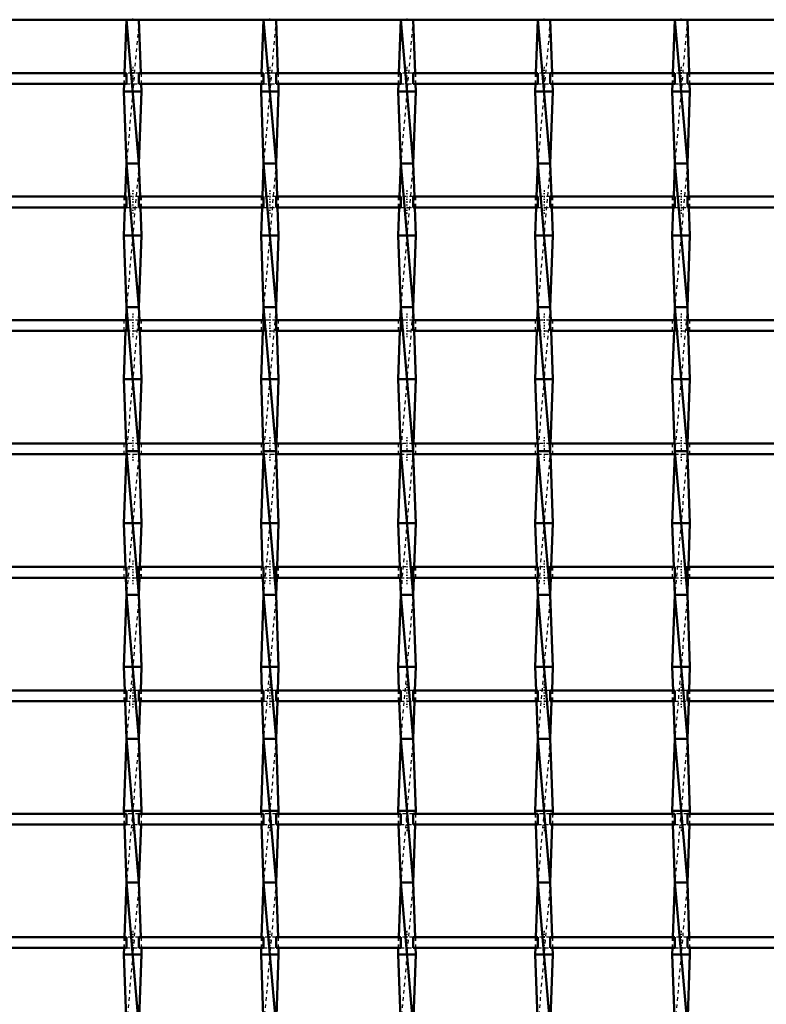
# Model space of a CAD drawing. Header units: millimetres. Extents: x -1015 to 657, y -500 to 954.
# Tile 26 of 30: x 26 to 233, y 223 to 497. Entities that reach past the tile are written whole.
import ezdxf

# ---------------------------------------------------------------- set-up
doc = ezdxf.new("R2010")
doc.units = ezdxf.units.MM
doc.linetypes.add('Center', pattern=[1.5, 0.45, -0.5, 0.05, -0.5])
doc.linetypes.add('Dashed', pattern=[2, 1, -1])
for name, color, linetype, lineweight in [('2d ConnectionPoints', 7, 'Continuous', 50), ('AM_0', 7, 'Continuous', 50), ('AM_7', 7, 'Center', 25), ('AM_9', 6, 'Dashed', 25)]:
    doc.layers.add(name, color=color, linetype=linetype, lineweight=lineweight)

# ---------------------------------------------------------------- blocks, each defined once
blk = doc.blocks.new('20_i7t7wnk6egn8cx2v2fqagzq2a________0_in_LSSP33034383111200100035010_4')
at = {"layer": 'AM_0'}
for p, q in [((55.42, 497), (54.88, 482.12)), ((55.42, 497), (58.88, 457)), ((58.88, 497), (55.42, 497)), ((58.88, 497), (59.42, 482.12)), ((54.78, 479.12), (54.7, 477)), ((59.6, 477), (54.7, 477)), ((54.7, 477), (55.42, 457)), ((59.6, 477), (58.88, 457)), ((59.52, 479.12), (59.6, 477)), ((55.42, 457), (55.09, 447.79)), ((58.88, 457), (55.42, 457)), ((55.42, 457), (58.88, 417)), ((58.88, 457), (59.21, 447.79)), ((54.98, 444.79), (54.7, 437)), ((59.32, 444.79), (59.6, 437)), ((59.6, 437), (54.7, 437)), ((54.7, 437), (55.42, 417)), ((59.6, 437), (58.88, 417)), ((55.42, 417), (55.29, 413.46)), ((55.42, 417), (58.88, 377)), ((58.88, 417), (55.42, 417)), ((58.88, 417), (59.01, 413.46)), ((55.18, 410.46), (54.7, 397)), ((59.12, 410.46), (59.6, 397)), ((59.6, 397), (54.7, 397)), ((54.7, 397), (55.34, 379.13)), ((59.6, 397), (58.96, 379.13)), ((55.39, 376.13), (54.7, 357)), ((55.42, 377), (58.88, 337)), ((58.88, 377), (55.42, 377)), ((58.91, 376.13), (59.6, 357)), ((59.6, 357), (54.7, 357)), ((54.7, 357), (55.14, 344.8)), ((59.6, 357), (59.16, 344.8)), ((55.25, 341.8), (55.42, 337)), ((59.05, 341.8), (58.88, 337)), ((55.42, 337), (54.7, 317)), ((58.88, 337), (55.42, 337)), ((55.42, 337), (58.88, 297)), ((58.88, 337), (59.6, 317)), ((54.7, 317), (54.93, 310.47)), ((59.6, 317), (54.7, 317)), ((59.6, 317), (59.37, 310.47)), ((55.04, 307.47), (55.42, 297)), ((59.26, 307.47), (58.88, 297)), ((55.42, 297), (54.7, 277)), ((58.88, 297), (55.42, 297)), ((55.42, 297), (58.88, 257)), ((58.88, 297), (59.6, 277)), ((59.6, 277), (54.7, 277)), ((54.7, 277), (54.73, 276.14)), ((59.6, 277), (59.57, 276.14)), ((54.84, 273.14), (55.42, 257)), ((59.46, 273.14), (58.88, 257)), ((55.42, 257), (54.87, 241.81)), ((55.42, 257), (58.88, 217)), ((58.88, 257), (55.42, 257)), ((58.88, 257), (59.43, 241.81)), ((54.76, 238.81), (54.7, 237)), ((59.54, 238.81), (59.6, 237)), ((54.7, 237), (55.42, 217)), ((59.6, 237), (54.7, 237)), ((59.6, 237), (58.88, 217))]:
    blk.add_line(p, q, dxfattribs=at)
at = {"layer": 'AM_9'}
for p, q in [((58.88, 497), (55.42, 457)), ((54.88, 482.12), (54.78, 479.12)), ((59.42, 482.12), (59.52, 479.12)), ((58.88, 457), (55.42, 417)), ((55.09, 447.79), (54.98, 444.79)), ((59.21, 447.79), (59.32, 444.79)), ((58.88, 417), (55.42, 377)), ((55.29, 413.46), (55.18, 410.46)), ((59.01, 413.46), (59.12, 410.46)), ((55.34, 379.13), (55.42, 377)), ((58.96, 379.13), (58.88, 377)), ((55.42, 377), (55.39, 376.13)), ((58.88, 377), (55.42, 337)), ((58.88, 377), (58.91, 376.13)), ((55.14, 344.8), (55.25, 341.8)), ((59.16, 344.8), (59.05, 341.8)), ((58.88, 337), (55.42, 297)), ((54.93, 310.47), (55.04, 307.47)), ((59.37, 310.47), (59.26, 307.47)), ((58.88, 297), (55.42, 257)), ((54.73, 276.14), (54.84, 273.14)), ((59.57, 276.14), (59.46, 273.14)), ((58.88, 257), (55.42, 217)), ((54.87, 241.81), (54.76, 238.81)), ((59.43, 241.81), (59.54, 238.81))]:
    blk.add_line(p, q, dxfattribs=at)
blk = doc.blocks.new('21_q2ercvfq135mtk899wmaddaga________0_in_LSSP33034383111200100035010_4')
at = {"layer": 'AM_0'}
for p, q in [((93.52, 497), (92.98, 482.12)), ((93.52, 497), (96.98, 457)), ((96.98, 497), (93.52, 497)), ((96.98, 497), (97.52, 482.12)), ((92.88, 479.12), (92.8, 477)), ((97.7, 477), (92.8, 477)), ((92.8, 477), (93.52, 457)), ((97.7, 477), (96.98, 457)), ((97.62, 479.12), (97.7, 477)), ((93.52, 457), (93.19, 447.79)), ((96.98, 457), (93.52, 457)), ((93.52, 457), (96.98, 417)), ((96.98, 457), (97.31, 447.79)), ((93.08, 444.79), (92.8, 437)), ((97.42, 444.79), (97.7, 437)), ((97.7, 437), (92.8, 437)), ((92.8, 437), (93.52, 417)), ((97.7, 437), (96.98, 417)), ((93.52, 417), (93.39, 413.46)), ((93.52, 417), (96.98, 377)), ((96.98, 417), (93.52, 417)), ((96.98, 417), (97.11, 413.46)), ((93.28, 410.46), (92.8, 397)), ((97.22, 410.46), (97.7, 397)), ((97.7, 397), (92.8, 397)), ((92.8, 397), (93.44, 379.13)), ((97.7, 397), (97.06, 379.13)), ((93.49, 376.13), (92.8, 357)), ((93.52, 377), (96.98, 337)), ((96.98, 377), (93.52, 377)), ((97.01, 376.13), (97.7, 357)), ((97.7, 357), (92.8, 357)), ((92.8, 357), (93.24, 344.8)), ((97.7, 357), (97.26, 344.8)), ((93.35, 341.8), (93.52, 337)), ((97.15, 341.8), (96.98, 337)), ((93.52, 337), (92.8, 317)), ((93.52, 337), (96.98, 297)), ((96.98, 337), (93.52, 337)), ((96.98, 337), (97.7, 317)), ((92.8, 317), (93.03, 310.47)), ((97.7, 317), (92.8, 317)), ((97.7, 317), (97.47, 310.47)), ((93.14, 307.47), (93.52, 297)), ((97.36, 307.47), (96.98, 297)), ((93.52, 297), (92.8, 277)), ((96.98, 297), (93.52, 297)), ((93.52, 297), (96.98, 257)), ((96.98, 297), (97.7, 277)), ((97.7, 277), (92.8, 277)), ((92.8, 277), (92.83, 276.14)), ((97.7, 277), (97.67, 276.14)), ((92.94, 273.14), (93.52, 257)), ((97.56, 273.14), (96.98, 257)), ((93.52, 257), (92.97, 241.81)), ((93.52, 257), (96.98, 217)), ((96.98, 257), (93.52, 257)), ((96.98, 257), (97.53, 241.81)), ((92.86, 238.81), (92.8, 237)), ((97.64, 238.81), (97.7, 237)), ((92.8, 237), (93.52, 217)), ((97.7, 237), (92.8, 237)), ((97.7, 237), (96.98, 217))]:
    blk.add_line(p, q, dxfattribs=at)
at = {"layer": 'AM_9'}
for p, q in [((96.98, 497), (93.52, 457)), ((92.98, 482.12), (92.88, 479.12)), ((97.52, 482.12), (97.62, 479.12)), ((96.98, 457), (93.52, 417)), ((93.19, 447.79), (93.08, 444.79)), ((97.31, 447.79), (97.42, 444.79)), ((96.98, 417), (93.52, 377)), ((93.39, 413.46), (93.28, 410.46)), ((97.11, 413.46), (97.22, 410.46)), ((93.44, 379.13), (93.52, 377)), ((97.06, 379.13), (96.98, 377)), ((93.52, 377), (93.49, 376.13)), ((96.98, 377), (93.52, 337)), ((96.98, 377), (97.01, 376.13)), ((93.24, 344.8), (93.35, 341.8)), ((97.26, 344.8), (97.15, 341.8)), ((96.98, 337), (93.52, 297)), ((93.03, 310.47), (93.14, 307.47)), ((97.47, 310.47), (97.36, 307.47)), ((96.98, 297), (93.52, 257)), ((92.83, 276.14), (92.94, 273.14)), ((97.67, 276.14), (97.56, 273.14)), ((96.98, 257), (93.52, 217)), ((92.97, 241.81), (92.86, 238.81)), ((97.53, 241.81), (97.64, 238.81))]:
    blk.add_line(p, q, dxfattribs=at)
blk = doc.blocks.new('22_ay28haff6eb81ay4datiqmyub________0_in_LSSP33034383111200100035010_4')
at = {"layer": 'AM_0'}
for p, q in [((131.62, 497), (131.08, 482.12)), ((131.62, 497), (135.08, 457)), ((135.08, 497), (131.62, 497)), ((135.08, 497), (135.62, 482.12)), ((130.98, 479.12), (130.9, 477)), ((135.8, 477), (130.9, 477)), ((130.9, 477), (131.62, 457)), ((135.8, 477), (135.08, 457)), ((135.72, 479.12), (135.8, 477)), ((131.62, 457), (131.29, 447.79)), ((135.08, 457), (131.62, 457)), ((131.62, 457), (135.08, 417)), ((135.08, 457), (135.41, 447.79)), ((131.18, 444.79), (130.9, 437)), ((135.52, 444.79), (135.8, 437)), ((135.8, 437), (130.9, 437)), ((130.9, 437), (131.62, 417)), ((135.8, 437), (135.08, 417)), ((131.62, 417), (131.49, 413.46)), ((131.62, 417), (135.08, 377)), ((135.08, 417), (131.62, 417)), ((135.08, 417), (135.21, 413.46)), ((131.38, 410.46), (130.9, 397)), ((135.32, 410.46), (135.8, 397)), ((135.8, 397), (130.9, 397)), ((130.9, 397), (131.54, 379.13)), ((135.8, 397), (135.16, 379.13)), ((131.59, 376.13), (130.9, 357)), ((131.62, 377), (135.08, 337)), ((135.08, 377), (131.62, 377)), ((135.11, 376.13), (135.8, 357)), ((135.8, 357), (130.9, 357)), ((130.9, 357), (131.34, 344.8)), ((135.8, 357), (135.36, 344.8)), ((131.45, 341.8), (131.62, 337)), ((135.25, 341.8), (135.08, 337)), ((131.62, 337), (130.9, 317)), ((131.62, 337), (135.08, 297)), ((135.08, 337), (131.62, 337)), ((135.08, 337), (135.8, 317)), ((135.8, 317), (130.9, 317)), ((130.9, 317), (131.13, 310.47)), ((135.8, 317), (135.57, 310.47)), ((131.24, 307.47), (131.62, 297)), ((135.46, 307.47), (135.08, 297)), ((131.62, 297), (130.9, 277)), ((135.08, 297), (131.62, 297)), ((131.62, 297), (135.08, 257)), ((135.08, 297), (135.8, 277)), ((135.8, 277), (130.9, 277)), ((130.9, 277), (130.93, 276.14)), ((135.8, 277), (135.77, 276.14)), ((131.04, 273.14), (131.62, 257)), ((135.66, 273.14), (135.08, 257)), ((131.62, 257), (131.07, 241.81)), ((131.62, 257), (135.08, 217)), ((135.08, 257), (131.62, 257)), ((135.08, 257), (135.63, 241.81)), ((130.96, 238.81), (130.9, 237)), ((135.74, 238.81), (135.8, 237)), ((135.8, 237), (130.9, 237)), ((130.9, 237), (131.62, 217)), ((135.8, 237), (135.08, 217))]:
    blk.add_line(p, q, dxfattribs=at)
at = {"layer": 'AM_9'}
for p, q in [((135.08, 497), (131.62, 457)), ((131.08, 482.12), (130.98, 479.12)), ((135.62, 482.12), (135.72, 479.12)), ((135.08, 457), (131.62, 417)), ((131.29, 447.79), (131.18, 444.79)), ((135.41, 447.79), (135.52, 444.79)), ((135.08, 417), (131.62, 377)), ((131.49, 413.46), (131.38, 410.46)), ((135.21, 413.46), (135.32, 410.46)), ((131.54, 379.13), (131.62, 377)), ((135.16, 379.13), (135.08, 377)), ((131.62, 377), (131.59, 376.13)), ((135.08, 377), (131.62, 337)), ((135.08, 377), (135.11, 376.13)), ((131.34, 344.8), (131.45, 341.8)), ((135.36, 344.8), (135.25, 341.8)), ((135.08, 337), (131.62, 297)), ((131.13, 310.47), (131.24, 307.47)), ((135.57, 310.47), (135.46, 307.47)), ((135.08, 297), (131.62, 257)), ((130.93, 276.14), (131.04, 273.14)), ((135.77, 276.14), (135.66, 273.14)), ((135.08, 257), (131.62, 217)), ((131.07, 241.81), (130.96, 238.81)), ((135.63, 241.81), (135.74, 238.81))]:
    blk.add_line(p, q, dxfattribs=at)
blk = doc.blocks.new('23_3txptmomjhf7cxf3ogs8li8el________0_in_LSSP33034383111200100035010_4')
at = {"layer": 'AM_0'}
for p, q in [((169.72, 497), (169.18, 482.12)), ((169.72, 497), (173.18, 457)), ((173.18, 497), (169.72, 497)), ((173.18, 497), (173.72, 482.12)), ((169.08, 479.12), (169, 477)), ((173.9, 477), (169, 477)), ((169, 477), (169.72, 457)), ((173.9, 477), (173.18, 457)), ((173.82, 479.12), (173.9, 477)), ((169.72, 457), (169.39, 447.79)), ((173.18, 457), (169.72, 457)), ((169.72, 457), (173.18, 417)), ((173.18, 457), (173.51, 447.79)), ((169.28, 444.79), (169, 437)), ((173.62, 444.79), (173.9, 437)), ((169, 437), (169.72, 417)), ((173.9, 437), (169, 437)), ((173.9, 437), (173.18, 417)), ((169.72, 417), (169.59, 413.46)), ((173.18, 417), (169.72, 417)), ((169.72, 417), (173.18, 377)), ((173.18, 417), (173.31, 413.46)), ((169.48, 410.46), (169, 397)), ((173.42, 410.46), (173.9, 397)), ((173.9, 397), (169, 397)), ((169, 397), (169.64, 379.13)), ((173.9, 397), (173.26, 379.13)), ((169.69, 376.13), (169, 357)), ((169.72, 377), (173.18, 337)), ((173.18, 377), (169.72, 377)), ((173.21, 376.13), (173.9, 357)), ((173.9, 357), (169, 357)), ((169, 357), (169.44, 344.8)), ((173.9, 357), (173.46, 344.8)), ((169.55, 341.8), (169.72, 337)), ((173.35, 341.8), (173.18, 337)), ((169.72, 337), (169, 317)), ((169.72, 337), (173.18, 297)), ((173.18, 337), (169.72, 337)), ((173.18, 337), (173.9, 317)), ((173.9, 317), (169, 317)), ((169, 317), (169.23, 310.47)), ((173.9, 317), (173.67, 310.47)), ((169.34, 307.47), (169.72, 297)), ((173.56, 307.47), (173.18, 297)), ((169.72, 297), (169, 277)), ((173.18, 297), (169.72, 297)), ((169.72, 297), (173.18, 257)), ((173.18, 297), (173.9, 277)), ((173.9, 277), (169, 277)), ((169, 277), (169.03, 276.14)), ((173.9, 277), (173.87, 276.14)), ((169.14, 273.14), (169.72, 257)), ((173.76, 273.14), (173.18, 257)), ((169.72, 257), (169.17, 241.81)), ((169.72, 257), (173.18, 217)), ((173.18, 257), (169.72, 257)), ((173.18, 257), (173.73, 241.81)), ((169.06, 238.81), (169, 237)), ((173.84, 238.81), (173.9, 237)), ((169, 237), (169.72, 217)), ((173.9, 237), (169, 237)), ((173.9, 237), (173.18, 217))]:
    blk.add_line(p, q, dxfattribs=at)
at = {"layer": 'AM_9'}
for p, q in [((173.18, 497), (169.72, 457)), ((169.18, 482.12), (169.08, 479.12)), ((173.72, 482.12), (173.82, 479.12)), ((173.18, 457), (169.72, 417)), ((169.39, 447.79), (169.28, 444.79)), ((173.51, 447.79), (173.62, 444.79)), ((173.18, 417), (169.72, 377)), ((169.59, 413.46), (169.48, 410.46)), ((173.31, 413.46), (173.42, 410.46)), ((169.64, 379.13), (169.72, 377)), ((173.26, 379.13), (173.18, 377)), ((169.72, 377), (169.69, 376.13)), ((173.18, 377), (169.72, 337)), ((173.18, 377), (173.21, 376.13)), ((169.44, 344.8), (169.55, 341.8)), ((173.46, 344.8), (173.35, 341.8)), ((173.18, 337), (169.72, 297)), ((169.23, 310.47), (169.34, 307.47)), ((173.67, 310.47), (173.56, 307.47)), ((173.18, 297), (169.72, 257)), ((169.03, 276.14), (169.14, 273.14)), ((173.87, 276.14), (173.76, 273.14)), ((173.18, 257), (169.72, 217)), ((169.17, 241.81), (169.06, 238.81)), ((173.73, 241.81), (173.84, 238.81))]:
    blk.add_line(p, q, dxfattribs=at)
blk = doc.blocks.new('24_s4doyi285dotj643hbk6wpusm________0_in_LSSP33034383111200100035010_4')
at = {"layer": 'AM_0'}
for p, q in [((207.82, 497), (207.28, 482.12)), ((207.82, 497), (211.28, 457)), ((211.28, 497), (207.82, 497)), ((211.28, 497), (211.82, 482.12)), ((207.18, 479.12), (207.1, 477)), ((212, 477), (207.1, 477)), ((207.1, 477), (207.82, 457)), ((212, 477), (211.28, 457)), ((211.92, 479.12), (212, 477)), ((207.82, 457), (207.49, 447.79)), ((211.28, 457), (207.82, 457)), ((207.82, 457), (211.28, 417)), ((211.28, 457), (211.61, 447.79)), ((207.38, 444.79), (207.1, 437)), ((211.72, 444.79), (212, 437)), ((212, 437), (207.1, 437)), ((207.1, 437), (207.82, 417)), ((212, 437), (211.28, 417)), ((207.82, 417), (207.69, 413.46)), ((207.82, 417), (211.28, 377)), ((211.28, 417), (207.82, 417)), ((211.28, 417), (211.41, 413.46)), ((207.58, 410.46), (207.1, 397)), ((211.52, 410.46), (212, 397)), ((212, 397), (207.1, 397)), ((207.1, 397), (207.74, 379.13)), ((212, 397), (211.36, 379.13)), ((207.79, 376.13), (207.1, 357)), ((207.82, 377), (211.28, 337)), ((211.28, 377), (207.82, 377)), ((211.31, 376.13), (212, 357)), ((212, 357), (207.1, 357)), ((207.1, 357), (207.54, 344.8)), ((212, 357), (211.56, 344.8)), ((207.65, 341.8), (207.82, 337)), ((211.45, 341.8), (211.28, 337)), ((207.82, 337), (207.1, 317)), ((207.82, 337), (211.28, 297)), ((211.28, 337), (207.82, 337)), ((211.28, 337), (212, 317)), ((207.1, 317), (207.33, 310.47)), ((212, 317), (207.1, 317)), ((212, 317), (211.77, 310.47)), ((207.44, 307.47), (207.82, 297)), ((211.66, 307.47), (211.28, 297)), ((207.82, 297), (207.1, 277)), ((207.82, 297), (211.28, 257)), ((211.28, 297), (207.82, 297)), ((211.28, 297), (212, 277)), ((207.1, 277), (207.13, 276.14)), ((212, 277), (207.1, 277)), ((212, 277), (211.97, 276.14)), ((207.24, 273.14), (207.82, 257)), ((211.86, 273.14), (211.28, 257)), ((207.82, 257), (207.27, 241.81)), ((211.28, 257), (207.82, 257)), ((207.82, 257), (211.28, 217)), ((211.28, 257), (211.83, 241.81)), ((207.16, 238.81), (207.1, 237)), ((211.94, 238.81), (212, 237)), ((212, 237), (207.1, 237)), ((207.1, 237), (207.82, 217)), ((212, 237), (211.28, 217))]:
    blk.add_line(p, q, dxfattribs=at)
at = {"layer": 'AM_9'}
for p, q in [((211.28, 497), (207.82, 457)), ((207.28, 482.12), (207.18, 479.12)), ((211.82, 482.12), (211.92, 479.12)), ((211.28, 457), (207.82, 417)), ((207.49, 447.79), (207.38, 444.79)), ((211.61, 447.79), (211.72, 444.79)), ((211.28, 417), (207.82, 377)), ((207.69, 413.46), (207.58, 410.46)), ((211.41, 413.46), (211.52, 410.46)), ((207.74, 379.13), (207.82, 377)), ((211.36, 379.13), (211.28, 377)), ((207.82, 377), (207.79, 376.13)), ((211.28, 377), (207.82, 337)), ((211.28, 377), (211.31, 376.13)), ((207.54, 344.8), (207.65, 341.8)), ((211.56, 344.8), (211.45, 341.8)), ((211.28, 337), (207.82, 297)), ((207.33, 310.47), (207.44, 307.47)), ((211.77, 310.47), (211.66, 307.47)), ((211.28, 297), (207.82, 257)), ((207.13, 276.14), (207.24, 273.14)), ((211.97, 276.14), (211.86, 273.14)), ((211.28, 257), (207.82, 217)), ((207.27, 241.81), (207.16, 238.81)), ((211.83, 241.81), (211.94, 238.81))]:
    blk.add_line(p, q, dxfattribs=at)
blk = doc.blocks.new('35_5s6hx2awdep7opjuqqypk7osi________0_in_LSSP33034383111200100035010_4')
at = {"layer": 'AM_0'}
blk.add_line((-600, 497), (600, 497), dxfattribs=at)
blk = doc.blocks.new('57_3pkyuqsgx9i4eejbu9y1wt46r________0_in_LSSP33034383111200100035010_4')
at = {"layer": 'AM_0'}
for p, q in [((55.42, 241.81), (20.78, 241.81)), ((55.42, 241.81), (55.42, 238.81)), ((58.88, 238.81), (58.88, 241.81)), ((93.52, 241.81), (58.88, 241.81)), ((93.52, 241.81), (93.52, 238.81)), ((131.62, 241.81), (96.98, 241.81)), ((96.98, 238.81), (96.98, 241.81)), ((131.62, 241.81), (131.62, 238.81)), ((169.72, 241.81), (135.08, 241.81)), ((135.08, 238.81), (135.08, 241.81)), ((169.72, 241.81), (169.72, 238.81)), ((207.82, 241.81), (173.18, 241.81)), ((173.18, 238.81), (173.18, 241.81)), ((207.82, 241.81), (207.82, 238.81)), ((211.28, 238.81), (211.28, 241.81)), ((245.92, 241.81), (211.28, 241.81)), ((55.42, 238.81), (20.78, 238.81)), ((93.52, 238.81), (58.88, 238.81)), ((131.62, 238.81), (96.98, 238.81)), ((169.72, 238.81), (135.08, 238.81)), ((207.82, 238.81), (173.18, 238.81)), ((245.92, 238.81), (211.28, 238.81))]:
    blk.add_line(p, q, dxfattribs=at)
at = {"layer": 'AM_7'}
for p, q in [((57.15, 243.61), (57.15, 237.01)), ((95.25, 243.61), (95.25, 237.01)), ((133.35, 243.61), (133.35, 237.01)), ((171.45, 243.61), (171.45, 237.01)), ((209.55, 243.61), (209.55, 237.01))]:
    blk.add_line(p, q, dxfattribs=at)
at = {"layer": 'AM_9'}
for p, q in [((54.7, 241.81), (54.7, 238.81)), ((58.88, 241.81), (55.42, 241.81)), ((59.6, 238.81), (59.6, 241.81)), ((92.8, 241.81), (92.8, 238.81)), ((96.98, 241.81), (93.52, 241.81)), ((97.7, 238.81), (97.7, 241.81)), ((130.9, 241.81), (130.9, 238.81)), ((135.08, 241.81), (131.62, 241.81)), ((135.8, 238.81), (135.8, 241.81)), ((169, 241.81), (169, 238.81)), ((173.18, 241.81), (169.72, 241.81)), ((173.9, 238.81), (173.9, 241.81)), ((207.1, 241.81), (207.1, 238.81)), ((211.28, 241.81), (207.82, 241.81)), ((212, 238.81), (212, 241.81)), ((55.42, 238.81), (58.88, 238.81)), ((93.52, 238.81), (96.98, 238.81)), ((131.62, 238.81), (135.08, 238.81)), ((169.72, 238.81), (173.18, 238.81)), ((207.82, 238.81), (211.28, 238.81))]:
    blk.add_line(p, q, dxfattribs=at)
blk = doc.blocks.new('58_sanoqpagl8mw66udt38kkilrl________0_in_LSSP33034383111200100035010_4')
at = {"layer": 'AM_0'}
for p, q in [((55.42, 276.14), (20.78, 276.14)), ((55.42, 276.14), (55.42, 273.14)), ((93.52, 276.14), (58.88, 276.14)), ((58.88, 273.14), (58.88, 276.14)), ((93.52, 276.14), (93.52, 273.14)), ((131.62, 276.14), (96.98, 276.14)), ((96.98, 273.14), (96.98, 276.14)), ((131.62, 276.14), (131.62, 273.14)), ((169.72, 276.14), (135.08, 276.14)), ((135.08, 273.14), (135.08, 276.14)), ((169.72, 276.14), (169.72, 273.14)), ((173.18, 273.14), (173.18, 276.14)), ((207.82, 276.14), (173.18, 276.14)), ((207.82, 276.14), (207.82, 273.14)), ((245.92, 276.14), (211.28, 276.14)), ((211.28, 273.14), (211.28, 276.14)), ((55.42, 273.14), (20.78, 273.14)), ((93.52, 273.14), (58.88, 273.14)), ((131.62, 273.14), (96.98, 273.14)), ((169.72, 273.14), (135.08, 273.14)), ((207.82, 273.14), (173.18, 273.14)), ((245.92, 273.14), (211.28, 273.14))]:
    blk.add_line(p, q, dxfattribs=at)
at = {"layer": 'AM_7'}
for p, q in [((57.15, 277.94), (57.15, 271.34)), ((95.25, 277.94), (95.25, 271.34)), ((133.35, 277.94), (133.35, 271.34)), ((171.45, 277.94), (171.45, 271.34)), ((209.55, 277.94), (209.55, 271.34))]:
    blk.add_line(p, q, dxfattribs=at)
at = {"layer": 'AM_9'}
for p, q in [((54.7, 276.14), (54.7, 273.14)), ((58.88, 276.14), (55.42, 276.14)), ((59.6, 273.14), (59.6, 276.14)), ((92.8, 276.14), (92.8, 273.14)), ((96.98, 276.14), (93.52, 276.14)), ((97.7, 273.14), (97.7, 276.14)), ((130.9, 276.14), (130.9, 273.14)), ((135.08, 276.14), (131.62, 276.14)), ((135.8, 273.14), (135.8, 276.14)), ((169, 276.14), (169, 273.14)), ((173.18, 276.14), (169.72, 276.14)), ((173.9, 273.14), (173.9, 276.14)), ((207.1, 276.14), (207.1, 273.14)), ((211.28, 276.14), (207.82, 276.14)), ((212, 273.14), (212, 276.14)), ((55.42, 273.14), (58.88, 273.14)), ((93.52, 273.14), (96.98, 273.14)), ((131.62, 273.14), (135.08, 273.14)), ((169.72, 273.14), (173.18, 273.14)), ((207.82, 273.14), (211.28, 273.14))]:
    blk.add_line(p, q, dxfattribs=at)
blk = doc.blocks.new('59_cv9nfkpxbvr54exwva2kixiic________0_in_LSSP33034383111200100035010_4')
at = {"layer": 'AM_0'}
for p, q in [((55.42, 310.47), (20.78, 310.47)), ((55.42, 310.47), (55.42, 307.47)), ((93.52, 310.47), (58.88, 310.47)), ((58.88, 307.47), (58.88, 310.47)), ((93.52, 310.47), (93.52, 307.47)), ((131.62, 310.47), (96.98, 310.47)), ((96.98, 307.47), (96.98, 310.47)), ((131.62, 310.47), (131.62, 307.47)), ((169.72, 310.47), (135.08, 310.47)), ((135.08, 307.47), (135.08, 310.47)), ((169.72, 310.47), (169.72, 307.47)), ((173.18, 307.47), (173.18, 310.47)), ((207.82, 310.47), (173.18, 310.47)), ((207.82, 310.47), (207.82, 307.47)), ((211.28, 307.47), (211.28, 310.47)), ((245.92, 310.47), (211.28, 310.47)), ((55.42, 307.47), (20.78, 307.47)), ((93.52, 307.47), (58.88, 307.47)), ((131.62, 307.47), (96.98, 307.47)), ((169.72, 307.47), (135.08, 307.47)), ((207.82, 307.47), (173.18, 307.47)), ((245.92, 307.47), (211.28, 307.47))]:
    blk.add_line(p, q, dxfattribs=at)
at = {"layer": 'AM_7'}
for p, q in [((57.15, 312.27), (57.15, 305.67)), ((95.25, 312.27), (95.25, 305.67)), ((133.35, 312.27), (133.35, 305.67)), ((171.45, 312.27), (171.45, 305.67)), ((209.55, 312.27), (209.55, 305.67))]:
    blk.add_line(p, q, dxfattribs=at)
at = {"layer": 'AM_9'}
for p, q in [((54.7, 310.47), (54.7, 307.47)), ((58.88, 310.47), (55.42, 310.47)), ((59.6, 307.47), (59.6, 310.47)), ((92.8, 310.47), (92.8, 307.47)), ((96.98, 310.47), (93.52, 310.47)), ((97.7, 307.47), (97.7, 310.47)), ((130.9, 310.47), (130.9, 307.47)), ((135.08, 310.47), (131.62, 310.47)), ((135.8, 307.47), (135.8, 310.47)), ((169, 310.47), (169, 307.47)), ((173.18, 310.47), (169.72, 310.47)), ((173.9, 307.47), (173.9, 310.47)), ((207.1, 310.47), (207.1, 307.47)), ((211.28, 310.47), (207.82, 310.47)), ((212, 307.47), (212, 310.47)), ((55.42, 307.47), (58.88, 307.47)), ((93.52, 307.47), (96.98, 307.47)), ((131.62, 307.47), (135.08, 307.47)), ((169.72, 307.47), (173.18, 307.47)), ((207.82, 307.47), (211.28, 307.47))]:
    blk.add_line(p, q, dxfattribs=at)
blk = doc.blocks.new('60_w6fzvxqq0fwv4iiw7eokoljdf________0_in_LSSP33034383111200100035010_4')
at = {"layer": 'AM_0'}
for p, q in [((55.42, 344.8), (20.78, 344.8)), ((55.42, 344.8), (55.42, 341.8)), ((93.52, 344.8), (58.88, 344.8)), ((58.88, 341.8), (58.88, 344.8)), ((93.52, 344.8), (93.52, 341.8)), ((131.62, 344.8), (96.98, 344.8)), ((96.98, 341.8), (96.98, 344.8)), ((131.62, 344.8), (131.62, 341.8)), ((169.72, 344.8), (135.08, 344.8)), ((135.08, 341.8), (135.08, 344.8)), ((169.72, 344.8), (169.72, 341.8)), ((173.18, 341.8), (173.18, 344.8)), ((207.82, 344.8), (173.18, 344.8)), ((207.82, 344.8), (207.82, 341.8)), ((211.28, 341.8), (211.28, 344.8)), ((245.92, 344.8), (211.28, 344.8)), ((55.42, 341.8), (20.78, 341.8)), ((93.52, 341.8), (58.88, 341.8)), ((131.62, 341.8), (96.98, 341.8)), ((169.72, 341.8), (135.08, 341.8)), ((207.82, 341.8), (173.18, 341.8)), ((245.92, 341.8), (211.28, 341.8))]:
    blk.add_line(p, q, dxfattribs=at)
at = {"layer": 'AM_7'}
for p, q in [((57.15, 346.6), (57.15, 340)), ((95.25, 346.6), (95.25, 340)), ((133.35, 346.6), (133.35, 340)), ((171.45, 346.6), (171.45, 340)), ((209.55, 346.6), (209.55, 340))]:
    blk.add_line(p, q, dxfattribs=at)
at = {"layer": 'AM_9'}
for p, q in [((54.7, 344.8), (54.7, 341.8)), ((58.88, 344.8), (55.42, 344.8)), ((59.6, 341.8), (59.6, 344.8)), ((92.8, 344.8), (92.8, 341.8)), ((96.98, 344.8), (93.52, 344.8)), ((97.7, 341.8), (97.7, 344.8)), ((130.9, 344.8), (130.9, 341.8)), ((135.08, 344.8), (131.62, 344.8)), ((135.8, 341.8), (135.8, 344.8)), ((169, 344.8), (169, 341.8)), ((173.18, 344.8), (169.72, 344.8)), ((173.9, 341.8), (173.9, 344.8)), ((207.1, 344.8), (207.1, 341.8)), ((211.28, 344.8), (207.82, 344.8)), ((212, 341.8), (212, 344.8)), ((55.42, 341.8), (58.88, 341.8)), ((93.52, 341.8), (96.98, 341.8)), ((131.62, 341.8), (135.08, 341.8)), ((169.72, 341.8), (173.18, 341.8)), ((207.82, 341.8), (211.28, 341.8))]:
    blk.add_line(p, q, dxfattribs=at)
blk = doc.blocks.new('61_t5ohzc6hs1m9j2kf1kyuw4rdl________0_in_LSSP33034383111200100035010_4')
at = {"layer": 'AM_0'}
for p, q in [((55.42, 379.13), (20.78, 379.13)), ((55.42, 379.13), (55.42, 376.13)), ((58.88, 376.13), (58.88, 379.13)), ((93.52, 379.13), (58.88, 379.13)), ((93.52, 379.13), (93.52, 376.13)), ((131.62, 379.13), (96.98, 379.13)), ((96.98, 376.13), (96.98, 379.13)), ((131.62, 379.13), (131.62, 376.13)), ((169.72, 379.13), (135.08, 379.13)), ((135.08, 376.13), (135.08, 379.13)), ((169.72, 379.13), (169.72, 376.13)), ((173.18, 376.13), (173.18, 379.13)), ((207.82, 379.13), (173.18, 379.13)), ((207.82, 379.13), (207.82, 376.13)), ((211.28, 376.13), (211.28, 379.13)), ((245.92, 379.13), (211.28, 379.13)), ((55.42, 376.13), (20.78, 376.13)), ((93.52, 376.13), (58.88, 376.13)), ((131.62, 376.13), (96.98, 376.13)), ((169.72, 376.13), (135.08, 376.13)), ((207.82, 376.13), (173.18, 376.13)), ((245.92, 376.13), (211.28, 376.13))]:
    blk.add_line(p, q, dxfattribs=at)
at = {"layer": 'AM_7'}
for p, q in [((57.15, 380.93), (57.15, 374.33)), ((95.25, 380.93), (95.25, 374.33)), ((133.35, 380.93), (133.35, 374.33)), ((171.45, 380.93), (171.45, 374.33)), ((209.55, 380.93), (209.55, 374.33))]:
    blk.add_line(p, q, dxfattribs=at)
at = {"layer": 'AM_9'}
for p, q in [((54.7, 379.13), (54.7, 376.13)), ((58.88, 379.13), (55.42, 379.13)), ((59.6, 376.13), (59.6, 379.13)), ((92.8, 379.13), (92.8, 376.13)), ((96.98, 379.13), (93.52, 379.13)), ((97.7, 376.13), (97.7, 379.13)), ((130.9, 379.13), (130.9, 376.13)), ((135.08, 379.13), (131.62, 379.13)), ((135.8, 376.13), (135.8, 379.13)), ((169, 379.13), (169, 376.13)), ((173.18, 379.13), (169.72, 379.13)), ((173.9, 376.13), (173.9, 379.13)), ((207.1, 379.13), (207.1, 376.13)), ((211.28, 379.13), (207.82, 379.13)), ((212, 376.13), (212, 379.13)), ((55.42, 376.13), (58.88, 376.13)), ((93.52, 376.13), (96.98, 376.13)), ((131.62, 376.13), (135.08, 376.13)), ((169.72, 376.13), (173.18, 376.13)), ((207.79, 376.13), (211.31, 376.13))]:
    blk.add_line(p, q, dxfattribs=at)
blk = doc.blocks.new('62_a82d30xbp9yaqkapv92lp3s4b________0_in_LSSP33034383111200100035010_4')
at = {"layer": 'AM_0'}
for p, q in [((55.42, 413.46), (20.78, 413.46)), ((55.42, 413.46), (55.42, 410.46)), ((58.88, 410.46), (58.88, 413.46)), ((93.52, 413.46), (58.88, 413.46)), ((93.52, 413.46), (93.52, 410.46)), ((131.62, 413.46), (96.98, 413.46)), ((96.98, 410.46), (96.98, 413.46)), ((131.62, 413.46), (131.62, 410.46)), ((169.72, 413.46), (135.08, 413.46)), ((135.08, 410.46), (135.08, 413.46)), ((169.72, 413.46), (169.72, 410.46)), ((207.82, 413.46), (173.18, 413.46)), ((173.18, 410.46), (173.18, 413.46)), ((207.82, 413.46), (207.82, 410.46)), ((211.28, 410.46), (211.28, 413.46)), ((245.92, 413.46), (211.28, 413.46)), ((55.42, 410.46), (20.78, 410.46)), ((93.52, 410.46), (58.88, 410.46)), ((131.62, 410.46), (96.98, 410.46)), ((169.72, 410.46), (135.08, 410.46)), ((207.82, 410.46), (173.18, 410.46)), ((245.92, 410.46), (211.28, 410.46))]:
    blk.add_line(p, q, dxfattribs=at)
at = {"layer": 'AM_7'}
for p, q in [((57.15, 415.26), (57.15, 408.66)), ((95.25, 415.26), (95.25, 408.66)), ((133.35, 415.26), (133.35, 408.66)), ((171.45, 415.26), (171.45, 408.66)), ((209.55, 415.26), (209.55, 408.66))]:
    blk.add_line(p, q, dxfattribs=at)
at = {"layer": 'AM_9'}
for p, q in [((54.7, 413.46), (54.7, 410.46)), ((58.88, 413.46), (55.42, 413.46)), ((59.6, 410.46), (59.6, 413.46)), ((92.8, 413.46), (92.8, 410.46)), ((96.98, 413.46), (93.52, 413.46)), ((97.7, 410.46), (97.7, 413.46)), ((130.9, 413.46), (130.9, 410.46)), ((135.08, 413.46), (131.62, 413.46)), ((135.8, 410.46), (135.8, 413.46)), ((169, 413.46), (169, 410.46)), ((173.18, 413.46), (169.72, 413.46)), ((173.9, 410.46), (173.9, 413.46)), ((207.1, 413.46), (207.1, 410.46)), ((211.28, 413.46), (207.82, 413.46)), ((212, 410.46), (212, 413.46)), ((55.42, 410.46), (58.88, 410.46)), ((93.52, 410.46), (96.98, 410.46)), ((131.62, 410.46), (135.08, 410.46)), ((169.72, 410.46), (173.18, 410.46)), ((207.82, 410.46), (211.28, 410.46))]:
    blk.add_line(p, q, dxfattribs=at)
blk = doc.blocks.new('63_qis3d06feajda0dqs4eprrruj________0_in_LSSP33034383111200100035010_4')
at = {"layer": 'AM_0'}
for p, q in [((55.42, 447.79), (20.78, 447.79)), ((55.42, 447.79), (55.42, 444.79)), ((58.88, 444.79), (58.88, 447.79)), ((93.52, 447.79), (58.88, 447.79)), ((93.52, 447.79), (93.52, 444.79)), ((131.62, 447.79), (96.98, 447.79)), ((96.98, 444.79), (96.98, 447.79)), ((131.62, 447.79), (131.62, 444.79)), ((169.72, 447.79), (135.08, 447.79)), ((135.08, 444.79), (135.08, 447.79)), ((169.72, 447.79), (169.72, 444.79)), ((173.18, 444.79), (173.18, 447.79)), ((207.82, 447.79), (173.18, 447.79)), ((207.82, 447.79), (207.82, 444.79)), ((245.92, 447.79), (211.28, 447.79)), ((211.28, 444.79), (211.28, 447.79)), ((55.42, 444.79), (20.78, 444.79)), ((93.52, 444.79), (58.88, 444.79)), ((131.62, 444.79), (96.98, 444.79)), ((169.72, 444.79), (135.08, 444.79)), ((207.82, 444.79), (173.18, 444.79)), ((245.92, 444.79), (211.28, 444.79))]:
    blk.add_line(p, q, dxfattribs=at)
at = {"layer": 'AM_7'}
for p, q in [((57.15, 449.59), (57.15, 442.99)), ((95.25, 449.59), (95.25, 442.99)), ((133.35, 449.59), (133.35, 442.99)), ((171.45, 449.59), (171.45, 442.99)), ((209.55, 449.59), (209.55, 442.99))]:
    blk.add_line(p, q, dxfattribs=at)
at = {"layer": 'AM_9'}
for p, q in [((54.7, 447.79), (54.7, 444.79)), ((58.88, 447.79), (55.42, 447.79)), ((59.6, 444.79), (59.6, 447.79)), ((92.8, 447.79), (92.8, 444.79)), ((96.98, 447.79), (93.52, 447.79)), ((97.7, 444.79), (97.7, 447.79)), ((130.9, 447.79), (130.9, 444.79)), ((135.08, 447.79), (131.62, 447.79)), ((135.8, 444.79), (135.8, 447.79)), ((169, 447.79), (169, 444.79)), ((173.18, 447.79), (169.72, 447.79)), ((173.9, 444.79), (173.9, 447.79)), ((207.1, 447.79), (207.1, 444.79)), ((211.28, 447.79), (207.82, 447.79)), ((212, 444.79), (212, 447.79)), ((55.42, 444.79), (58.88, 444.79)), ((93.52, 444.79), (96.98, 444.79)), ((131.62, 444.79), (135.08, 444.79)), ((169.72, 444.79), (173.18, 444.79)), ((207.82, 444.79), (211.28, 444.79))]:
    blk.add_line(p, q, dxfattribs=at)
blk = doc.blocks.new('64_8s3c8ft76yedbv0zzowcpak8l________0_in_LSSP33034383111200100035010_4')
at = {"layer": 'AM_0'}
for p, q in [((55.42, 482.12), (20.78, 482.12)), ((55.42, 482.12), (55.42, 479.12)), ((58.88, 479.12), (58.88, 482.12)), ((93.52, 482.12), (58.88, 482.12)), ((93.52, 482.12), (93.52, 479.12)), ((131.62, 482.12), (96.98, 482.12)), ((96.98, 479.12), (96.98, 482.12)), ((131.62, 482.12), (131.62, 479.12)), ((169.72, 482.12), (135.08, 482.12)), ((135.08, 479.12), (135.08, 482.12)), ((169.72, 482.12), (169.72, 479.12)), ((173.18, 479.12), (173.18, 482.12)), ((207.82, 482.12), (173.18, 482.12)), ((207.82, 482.12), (207.82, 479.12)), ((211.28, 479.12), (211.28, 482.12)), ((245.92, 482.12), (211.28, 482.12)), ((55.42, 479.12), (20.78, 479.12)), ((93.52, 479.12), (58.88, 479.12)), ((131.62, 479.12), (96.98, 479.12)), ((169.72, 479.12), (135.08, 479.12)), ((207.82, 479.12), (173.18, 479.12)), ((245.92, 479.12), (211.28, 479.12))]:
    blk.add_line(p, q, dxfattribs=at)
at = {"layer": 'AM_7'}
for p, q in [((57.15, 483.92), (57.15, 477.32)), ((95.25, 483.92), (95.25, 477.32)), ((133.35, 483.92), (133.35, 477.32)), ((171.45, 483.92), (171.45, 477.32)), ((209.55, 483.92), (209.55, 477.32))]:
    blk.add_line(p, q, dxfattribs=at)
at = {"layer": 'AM_9'}
for p, q in [((54.7, 482.12), (54.7, 479.12)), ((58.88, 482.12), (55.42, 482.12)), ((59.6, 479.12), (59.6, 482.12)), ((92.8, 482.12), (92.8, 479.12)), ((96.98, 482.12), (93.52, 482.12)), ((97.7, 479.12), (97.7, 482.12)), ((130.9, 482.12), (130.9, 479.12)), ((135.08, 482.12), (131.62, 482.12)), ((135.8, 479.12), (135.8, 482.12)), ((169, 482.12), (169, 479.12)), ((173.18, 482.12), (169.72, 482.12)), ((173.9, 479.12), (173.9, 482.12)), ((207.1, 482.12), (207.1, 479.12)), ((211.28, 482.12), (207.82, 482.12)), ((212, 479.12), (212, 482.12)), ((55.42, 479.12), (58.88, 479.12)), ((93.52, 479.12), (96.98, 479.12)), ((131.62, 479.12), (135.08, 479.12)), ((169.72, 479.12), (173.18, 479.12)), ((207.82, 479.12), (211.28, 479.12))]:
    blk.add_line(p, q, dxfattribs=at)

msp = doc.modelspace()

# ---------------------------------------------------------------- linework, layer by layer
at = {"layer": '2d ConnectionPoints'}
for p in [(57.15, 497), (57.15, 497), (95.25, 497), (95.25, 497), (133.35, 497), (133.35, 497), (171.45, 497), (171.45, 497), (209.55, 497), (209.55, 497)]:
    msp.add_point(p, dxfattribs=at)

# ---------------------------------------------------------------- block references
for name in ['35_5s6hx2awdep7opjuqqypk7osi________0_in_LSSP33034383111200100035010_4', '20_i7t7wnk6egn8cx2v2fqagzq2a________0_in_LSSP33034383111200100035010_4', '21_q2ercvfq135mtk899wmaddaga________0_in_LSSP33034383111200100035010_4', '22_ay28haff6eb81ay4datiqmyub________0_in_LSSP33034383111200100035010_4', '23_3txptmomjhf7cxf3ogs8li8el________0_in_LSSP33034383111200100035010_4', '24_s4doyi285dotj643hbk6wpusm________0_in_LSSP33034383111200100035010_4', '64_8s3c8ft76yedbv0zzowcpak8l________0_in_LSSP33034383111200100035010_4', '63_qis3d06feajda0dqs4eprrruj________0_in_LSSP33034383111200100035010_4', '62_a82d30xbp9yaqkapv92lp3s4b________0_in_LSSP33034383111200100035010_4', '61_t5ohzc6hs1m9j2kf1kyuw4rdl________0_in_LSSP33034383111200100035010_4', '60_w6fzvxqq0fwv4iiw7eokoljdf________0_in_LSSP33034383111200100035010_4', '59_cv9nfkpxbvr54exwva2kixiic________0_in_LSSP33034383111200100035010_4', '58_sanoqpagl8mw66udt38kkilrl________0_in_LSSP33034383111200100035010_4', '57_3pkyuqsgx9i4eejbu9y1wt46r________0_in_LSSP33034383111200100035010_4']:
    msp.add_blockref(name, (0, 0))

doc.saveas('drawing.dxf')
